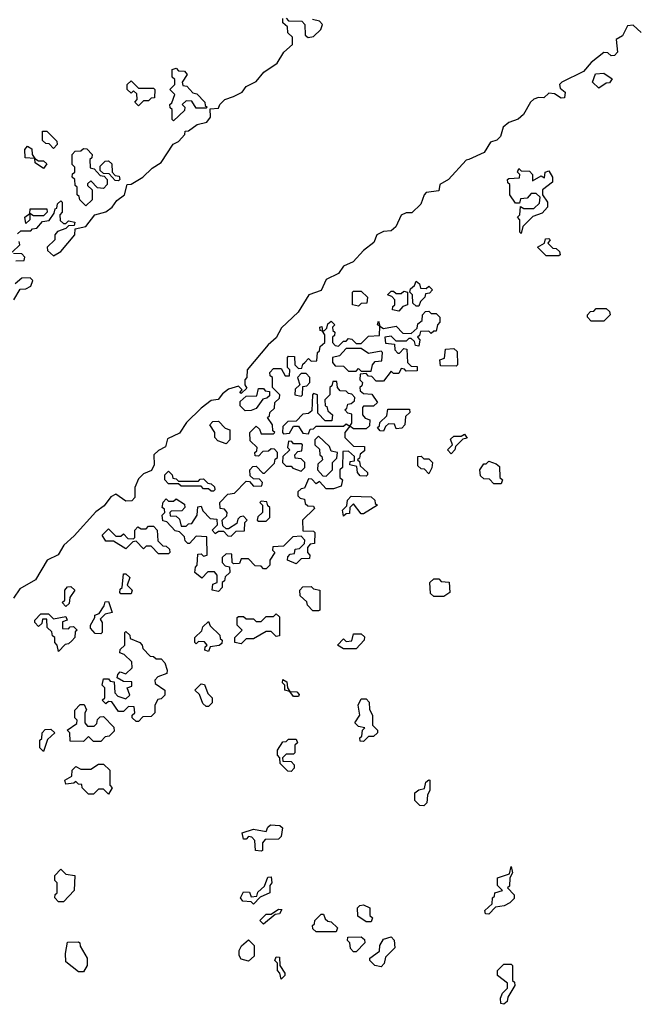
# Model space of a CAD drawing. Extents: x 2494118 to 2687960, y 757339 to 915227.
# Tile 190 of 256: x 2666210 to 2668675, y 785930 to 789864. Entities that reach past the tile are written whole.
import ezdxf

# ---------------------------------------------------------------- set-up
doc = ezdxf.new("R2010")
doc.units = 0

msp = doc.modelspace()

# ---------------------------------------------------------------- linework, layer by layer
at = {"layer": '0CON20XD'}
for points in [[(2666201.7, 789008.3), (2666215, 789020), (2666255, 789020), (2666261.7, 789028.3), (2666278.3, 789031.7), (2666301.7, 789058.3), (2666328.3, 789061.7), (2666348.3, 789091.7), (2666351.7, 789108.3), (2666358.3, 789111.7), (2666361.7, 789128.3), (2666375, 789140), (2666380, 789135), (2666380, 789095), (2666370, 789085), (2666371.7, 789061.7), (2666385, 789050), (2666395, 789050), (2666405, 789060), (2666430, 789055), (2666428.3, 789041.7), (2666405, 789040), (2666395, 789030), (2666361.7, 789018.3), (2666350, 789005), (2666350, 788985), (2666320, 788955), (2666321.7, 788941.7), (2666345, 788920), (2666375, 788937.5), (2666430, 789005), (2666431.7, 789028.3), (2666475, 789037.5), (2666510, 789085), (2666555, 789096.7), (2666580, 789115), (2666598, 789142), (2666628.8, 789165), (2666640, 789205), (2666655, 789207.5), (2666702.5, 789235), (2666739.6, 789270.5), (2666775, 789293.8), (2666823.6, 789366.4), (2666845, 789377.5), (2666870, 789405), (2666871.7, 789418.3), (2666885, 789420), (2666920, 789445), (2666957.5, 789455), (2666972.5, 789475), (2666971.7, 789508.3), (2667005, 789510), (2667010, 789525), (2667030, 789545), (2667065, 789556.7), (2667100, 789575), (2667115, 789597.5), (2667155, 789616.7), (2667186, 789654), (2667239.7, 789690.3), (2667266.2, 789733.8), (2667300, 789765), (2667300, 789795), (2667281.7, 789811.7), (2667280, 789835), (2667261.7, 789851.7), (2667261.7, 789868.3)], [(2667275, 789870), (2667285, 789860), (2667338.3, 789858.3), (2667350, 789845), (2667351.7, 789801.7), (2667363, 789793), (2667385, 789797.5), (2667413.3, 789825), (2667420, 789845), (2667408.3, 789858.3), (2667380, 789865)], [(2668695, 789812.5), (2668662.4, 789842.4), (2668640.1, 789839.9), (2668620, 789800), (2668594.2, 789785), (2668600, 789735), (2668588.3, 789721.7), (2668575, 789720), (2668561.7, 789731.7), (2668545, 789732.5), (2668495, 789692.5), (2668463.3, 789656.7), (2668377.5, 789615), (2668367.5, 789605), (2668370, 789590), (2668390, 789575), (2668388.3, 789551.7), (2668375, 789550), (2668347.5, 789567.5), (2668325, 789570), (2668305, 789552.5), (2668283.6, 789553.6), (2668265, 789546), (2668252, 789535), (2668224, 789486), (2668203.3, 789466.7), (2668165, 789453.8), (2668143.3, 789435), (2668132.5, 789397.5), (2668117, 789383), (2668092.5, 789375), (2668066.2, 789333.8), (2668005, 789306.2), (2667995, 789303.3), (2667923.9, 789226.1), (2667890, 789205), (2667885, 789180), (2667835, 789173.3), (2667826.7, 789165), (2667813.3, 789126.7), (2667777, 789093), (2667755, 789092.5), (2667735, 789082.5), (2667713.3, 789036.7), (2667695, 789020), (2667665, 789017.5), (2667637.5, 789005), (2667626.2, 788973.8), (2667585, 788942.5), (2667543, 788897), (2667505, 788880), (2667485, 788850), (2667435, 788826.2), (2667415, 788782.5), (2667366.2, 788765), (2667323.8, 788696.2), (2667257, 788633), (2667235, 788592.5), (2667203.3, 788565), (2667120, 788465), (2667117.5, 788435), (2667110, 788425), (2667110, 788405), (2667118.3, 788391.7), (2667095, 788370), (2667090, 788375), (2667100, 788385), (2667085, 788400), (2667045, 788387.5), (2667020.4, 788369.5), (2667003, 788347), (2666975, 788342.5), (2666935, 788312.5), (2666877.5, 788255), (2666848.3, 788211.7), (2666800.4, 788189.5), (2666793, 788157), (2666765, 788143.3), (2666746.7, 788125), (2666747.5, 788085), (2666736.7, 788063.3), (2666705, 788050), (2666685, 788030), (2666670, 787995), (2666670, 787955), (2666658.3, 787941.7), (2666635, 787940), (2666595, 787968), (2666575, 787958), (2666548, 787922), (2666515, 787898), (2666428.3, 787801.7), (2666386.2, 787765), (2666364, 787726), (2666320, 787705), (2666273.3, 787626.7), (2666210, 787590), (2666185, 787552.5)], [(2666825, 789460), (2666820, 789465), (2666820, 789505), (2666811.7, 789511.7), (2666810, 789525), (2666818.3, 789531.7), (2666830, 789565), (2666810, 789585), (2666830, 789605), (2666830, 789625), (2666820, 789635), (2666820, 789665), (2666835, 789670), (2666845, 789660), (2666868.3, 789658.3), (2666880, 789645), (2666860, 789615), (2666861.7, 789601.7), (2666878.3, 789598.3), (2666901.7, 789571.7), (2666918.3, 789568.3), (2666950, 789535), (2666951.7, 789521.7), (2666960, 789515), (2666955, 789510), (2666915, 789510), (2666898.3, 789538.3), (2666875, 789540), (2666860, 789525), (2666870, 789515), (2666868.3, 789501.7), (2666825, 789460)], [(2668525, 789590), (2668500, 789615), (2668511.7, 789648.3), (2668545, 789650), (2668578.3, 789628.3), (2668568.3, 789611.7), (2668555, 789610), (2668525, 789590)], [(2666685, 789520), (2666670, 789535), (2666680, 789545), (2666678.3, 789568.3), (2666665, 789580), (2666655, 789570), (2666640, 789585), (2666640, 789605), (2666655, 789620), (2666685, 789590), (2666745, 789590), (2666750, 789585), (2666748.3, 789551.7), (2666735, 789550), (2666725, 789540), (2666705, 789540), (2666685, 789520)], [(2666345, 789350), (2666328.3, 789368.3), (2666315, 789370), (2666301.7, 789381.7), (2666301.7, 789418.3), (2666318.3, 789418.3), (2666358.3, 789378.3), (2666360, 789365), (2666345, 789350)], [(2666305, 789270), (2666271.7, 789291.7), (2666270, 789310), (2666231.7, 789311.7), (2666230, 789345), (2666241.7, 789358.3), (2666258.3, 789348.3), (2666260, 789325), (2666270, 789310), (2666285, 789300), (2666305, 789300), (2666318.3, 789288.3), (2666305, 789270)], [(2666475, 789120), (2666450, 789145), (2666448.3, 789158.3), (2666440, 789165), (2666440, 789195), (2666431.7, 789201.7), (2666430, 789225), (2666420, 789235), (2666421.7, 789248.3), (2666430, 789255), (2666430, 789275), (2666420, 789285), (2666420, 789325), (2666431.7, 789338.3), (2666455, 789340), (2666465, 789350), (2666478.3, 789348.3), (2666500, 789325), (2666498.3, 789311.7), (2666490, 789305), (2666491.7, 789271.7), (2666508.3, 789268.3), (2666531.7, 789241.7), (2666548.3, 789238.3), (2666560, 789225), (2666560, 789205), (2666545, 789190), (2666521.7, 789191.7), (2666495, 789220), (2666481.7, 789208.3), (2666481.7, 789201.7), (2666500, 789185), (2666500, 789145), (2666475, 789120)], [(2666605, 789220), (2666591.7, 789221.7), (2666568.3, 789248.3), (2666545, 789250), (2666531.7, 789261.7), (2666531.7, 789278.3), (2666551.7, 789298.3), (2666565, 789300), (2666578.3, 789288.3), (2666580, 789255), (2666591.7, 789241.7), (2666608.3, 789238.3), (2666610, 789225), (2666605, 789220)], [(2668215, 789010), (2668210, 789015), (2668210, 789065), (2668200, 789075), (2668210, 789085), (2668211.7, 789118.3), (2668225, 789110), (2668265, 789110), (2668288.3, 789131.7), (2668290, 789155), (2668275, 789170), (2668255, 789170), (2668238.3, 789151.7), (2668211.7, 789148.3), (2668208.3, 789131.7), (2668191.7, 789131.7), (2668170, 789165), (2668170, 789205), (2668161.7, 789211.7), (2668160, 789225), (2668165, 789230), (2668208.3, 789231.7), (2668210, 789245), (2668200, 789255), (2668205, 789270), (2668215, 789260), (2668248.3, 789258.3), (2668260, 789245), (2668260, 789220), (2668295, 789240), (2668308.3, 789231.7), (2668310, 789255), (2668325, 789260), (2668340, 789235), (2668340, 789215), (2668300, 789185), (2668300, 789165), (2668320, 789135), (2668320, 789115), (2668298.3, 789091.7), (2668261.7, 789078.3), (2668221.7, 789038.3), (2668215, 789010)], [(2666235, 789050), (2666230, 789075), (2666250, 789090), (2666251.7, 789108.3), (2666318.3, 789108.3), (2666320, 789095), (2666305, 789080), (2666265, 789080), (2666250, 789090), (2666250, 789065), (2666235, 789050)], [(2666180, 788935), (2666210, 788965), (2666208.3, 788978.3)], [(2668365, 788920), (2668315, 788920), (2668280, 788955), (2668308.3, 788971.7), (2668311.7, 788988.3), (2668325, 788990), (2668330, 788985), (2668321.7, 788971.7), (2668341.7, 788951.7), (2668355, 788950), (2668368.3, 788938.3), (2668370, 788925), (2668365, 788920)], [(2666195, 788900), (2666228.3, 788901.7), (2666230, 788915), (2666218.3, 788928.3), (2666185, 788930)], [(2666186.7, 788745), (2666212.5, 788787.5), (2666235, 788788.8), (2666255, 788800), (2666262.5, 788822.5), (2666252.5, 788832.5), (2666218.3, 788831.7), (2666191.7, 788808.3)], [(2667805, 788720), (2667795, 788720), (2667781.7, 788731.7), (2667780, 788765), (2667770, 788775), (2667771.7, 788788.3), (2667788.3, 788801.7), (2667795, 788820), (2667808.3, 788808.3), (2667811.7, 788791.7), (2667835, 788790), (2667845, 788800), (2667860, 788785), (2667848.3, 788771.7), (2667831.7, 788768.3), (2667830, 788755), (2667811.7, 788738.3), (2667805, 788720)], [(2667565, 788720), (2667540, 788725), (2667540, 788775), (2667545, 788780), (2667575, 788780), (2667600, 788755), (2667598.3, 788731.7), (2667575, 788730), (2667565, 788720)], [(2667725, 788700), (2667700, 788705), (2667701.7, 788718.3), (2667710, 788725), (2667710, 788745), (2667698.3, 788758.3), (2667680, 788765), (2667695, 788780), (2667705, 788780), (2667715, 788770), (2667735, 788770), (2667745, 788780), (2667760, 788775), (2667760, 788725), (2667741.7, 788718.3), (2667725, 788700)], [(2667005, 787580), (2666980, 787585), (2666981.7, 787608.3), (2667000, 787615), (2667000, 787645), (2666988.3, 787658.3), (2666961.7, 787658.3), (2666937.5, 787632.5), (2666910, 787655), (2666913, 787677), (2666920, 787685), (2666921.7, 787728.3), (2666935, 787730), (2666945, 787720), (2666960, 787725), (2666958.3, 787798.3), (2666915, 787800), (2666888.3, 787771.7), (2666881.7, 787771.7), (2666871.7, 787781.7), (2666868.3, 787798.3), (2666848.3, 787818.3), (2666831.7, 787821.7), (2666798.3, 787858.3), (2666781.7, 787861.7), (2666780, 787885), (2666790, 787895), (2666788.3, 787908.3), (2666780, 787915), (2666783, 787937), (2666795, 787950), (2666805, 787940), (2666825, 787940), (2666835, 787950), (2666868.3, 787928.3), (2666870, 787915), (2666858.3, 787901.7), (2666815, 787900), (2666810, 787895), (2666811.7, 787881.7), (2666835, 787880), (2666848.3, 787868.3), (2666855, 787840), (2666875, 787840), (2666885, 787850), (2666898.3, 787851.7), (2666920, 787885), (2666921.7, 787918.3), (2666935, 787920), (2666941.7, 787901.7), (2666971.7, 787871.7), (2666998.3, 787868.3), (2667000, 787845), (2666980, 787825), (2666991.7, 787811.7), (2667005, 787820), (2667025, 787820), (2667041.7, 787801.7), (2667055, 787800), (2667075, 787820), (2667108.3, 787821.7), (2667110, 787855), (2667120, 787865), (2667105, 787880), (2667091.7, 787878.3), (2667081.7, 787868.3), (2667078.3, 787851.7), (2667045, 787830), (2667035, 787830), (2667021.7, 787841.7), (2667020, 787865), (2667038.3, 787881.7), (2667040, 787895), (2667028.3, 787908.3), (2667011.7, 787911.7), (2667010, 787935), (2667041.7, 787968.3), (2667068.3, 787971.7), (2667115, 788020), (2667128.3, 788018.3), (2667145, 788000), (2667178.3, 788001.7), (2667180, 788015), (2667168.3, 788028.3), (2667145, 788030), (2667131.7, 788041.7), (2667130, 788065), (2667141.7, 788078.3), (2667155, 788080), (2667181.7, 788051.7), (2667188.3, 788051.7), (2667228.3, 788091.7), (2667231.7, 788108.3), (2667240, 788115), (2667240, 788135), (2667228.3, 788148.3), (2667215, 788150), (2667205, 788140), (2667181.7, 788138.3), (2667165, 788120), (2667151.7, 788121.7), (2667150, 788135), (2667158.3, 788141.7), (2667160, 788155), (2667131.7, 788181.7), (2667130, 788215), (2667155, 788240), (2667168.3, 788228.3), (2667175, 788210), (2667225, 788210), (2667230, 788215), (2667221.7, 788221.7), (2667220, 788245), (2667200, 788275), (2667208.3, 788281.7), (2667210, 788295), (2667228.3, 788311.7), (2667230, 788335), (2667248.3, 788351.7), (2667250, 788365), (2667220, 788395), (2667220, 788435), (2667211.7, 788441.7), (2667210, 788455), (2667225, 788470), (2667255, 788470), (2667271.7, 788441.7), (2667288.3, 788441.7), (2667290, 788465), (2667280, 788475), (2667280, 788515), (2667285, 788520), (2667308.3, 788518.3), (2667310, 788485), (2667325, 788470), (2667338.3, 788471.7), (2667341.7, 788488.3), (2667350, 788495), (2667365, 788510), (2667375, 788500), (2667398.3, 788501.7), (2667400, 788535), (2667408.3, 788541.7), (2667411.7, 788558.3), (2667430, 788575), (2667430, 788605), (2667420, 788620), (2667411.7, 788621.7), (2667410, 788635), (2667418.3, 788638.3), (2667420, 788620), (2667428.3, 788621.7), (2667438.3, 788631.7), (2667441.7, 788648.3), (2667455, 788660), (2667470, 788645), (2667460, 788635), (2667461.7, 788621.7), (2667470, 788615), (2667468.3, 788601.7), (2667460, 788595), (2667460, 788575), (2667471.7, 788561.7), (2667485, 788560), (2667505, 788580), (2667515, 788580), (2667525, 788590), (2667538.3, 788588.3), (2667555, 788570), (2667575, 788570), (2667605, 788600), (2667648.3, 788601.7), (2667650, 788640), (2667640, 788645), (2667645, 788660), (2667650, 788640), (2667665, 788630), (2667715, 788640), (2667741.7, 788611.7), (2667775, 788610), (2667798.3, 788631.7), (2667801.7, 788648.3), (2667818.3, 788661.7), (2667820, 788685), (2667831.7, 788698.3), (2667845, 788700), (2667855, 788690), (2667875, 788690), (2667890, 788675), (2667890, 788655), (2667880, 788645), (2667875, 788620), (2667865, 788620), (2667855, 788610), (2667845, 788620), (2667811.7, 788618.3), (2667808.3, 788601.7), (2667800, 788595), (2667810, 788585), (2667805, 788560), (2667791.7, 788561.7), (2667788.3, 788578.3), (2667775, 788590), (2667765, 788590), (2667755, 788580), (2667715, 788580), (2667695, 788600), (2667670, 788595), (2667671.7, 788571.7), (2667708.3, 788568.3), (2667710, 788545), (2667721.7, 788531.7), (2667728.3, 788531.7), (2667745, 788550), (2667758.3, 788548.3), (2667760, 788495), (2667775, 788480), (2667798.3, 788478.3), (2667798.3, 788461.7), (2667755, 788460), (2667748.3, 788468.3), (2667735, 788470), (2667725, 788450), (2667705, 788450), (2667695, 788460), (2667665, 788420), (2667635, 788420), (2667618.3, 788438.3), (2667605, 788440), (2667595, 788450), (2667571.7, 788448.3), (2667570, 788425), (2667580, 788415), (2667578.3, 788401.7), (2667570, 788395), (2667571.7, 788381.7), (2667585, 788370), (2667618.3, 788368.3), (2667640, 788335), (2667625, 788320), (2667585, 788320), (2667580, 788315), (2667580, 788285), (2667591.7, 788271.7), (2667610, 788265), (2667608.3, 788241.7), (2667595, 788230), (2667545, 788230), (2667530, 788240), (2667510, 788215), (2667510, 788195), (2667545, 788160), (2667588.3, 788158.3), (2667588.3, 788141.7), (2667571.7, 788128.3), (2667568.3, 788111.7), (2667560, 788105), (2667568.3, 788098.3), (2667571.7, 788081.7), (2667600, 788055), (2667600, 788045), (2667595, 788040), (2667571.7, 788041.7), (2667560, 788055), (2667558.3, 788078.3), (2667530, 788085), (2667531.7, 788098.3), (2667548.3, 788101.7), (2667548.3, 788118.3), (2667525, 788140), (2667501.7, 788138.3), (2667500, 788075), (2667490, 788065), (2667490, 788035), (2667500, 788025), (2667495, 788000), (2667465, 787990), (2667435, 787990), (2667408.3, 788018.3), (2667395, 788010), (2667378.3, 788028.3), (2667365, 788030), (2667348.3, 787991.7), (2667335, 787990), (2667321.7, 787978.3), (2667321.7, 787961.7), (2667331.7, 787951.7), (2667348.3, 787948.3), (2667351.7, 787931.7), (2667361.7, 787921.7), (2667385, 787920), (2667388.3, 787911.7), (2667340, 787865), (2667341.7, 787821.7), (2667385, 787820), (2667390, 787815), (2667388.3, 787771.7), (2667371.7, 787768.3), (2667360, 787755), (2667360, 787735), (2667370, 787725), (2667368.3, 787711.7), (2667335, 787710), (2667315, 787690), (2667280, 787705), (2667281.7, 787718.3), (2667291.7, 787728.3), (2667308.3, 787731.7), (2667311.7, 787748.3), (2667328.3, 787751.7), (2667348.3, 787771.7), (2667350, 787785), (2667335, 787800), (2667301.7, 787798.3), (2667265, 787760), (2667221.7, 787758.3), (2667220, 787745), (2667230, 787735), (2667210, 787705), (2667210, 787685), (2667195, 787670), (2667185, 787670), (2667175, 787680), (2667151.7, 787681.7), (2667125, 787710), (2667095, 787710), (2667088.3, 787691.7), (2667065, 787690), (2667060, 787695), (2667058.3, 787728.3), (2667035, 787730), (2667020, 787715), (2667020, 787695), (2667031.7, 787681.7), (2667048.3, 787678.3), (2667050, 787655), (2667031.7, 787638.3), (2667028.3, 787621.7), (2667020, 787615), (2667020, 787595), (2667005, 787580)], [(2668545, 788660), (2668495, 788660), (2668480, 788675), (2668480, 788685), (2668491.7, 788698.3), (2668505, 788700), (2668515, 788710), (2668555, 788710), (2668568.3, 788698.3), (2668570, 788685), (2668545, 788660)], [(2667615, 788460), (2667620, 788485), (2667631.7, 788498.3), (2667658.3, 788501.7), (2667660, 788535), (2667655, 788540), (2667605, 788530), (2667575, 788550), (2667515, 788550), (2667488.3, 788521.7), (2667460, 788515), (2667460, 788495), (2667471.7, 788481.7), (2667505, 788480), (2667525, 788460), (2667555, 788460), (2667565, 788470), (2667575, 788460), (2667615, 788460)], [(2667955, 788480), (2667891.7, 788481.7), (2667890, 788505), (2667908.3, 788511.7), (2667911.7, 788548.3), (2667945, 788550), (2667958.3, 788538.3), (2667960, 788485), (2667955, 788480)], [(2667335, 788360), (2667340, 788365), (2667341.7, 788398.3), (2667358.3, 788401.7), (2667370, 788415), (2667370, 788435), (2667355, 788450), (2667335, 788450), (2667320, 788435), (2667330, 788405), (2667311.7, 788388.3), (2667310, 788365), (2667335, 788360)], [(2667365, 788210), (2667371.7, 788228.3), (2667385, 788230), (2667395, 788240), (2667505, 788240), (2667515, 788250), (2667530, 788240), (2667538.3, 788251.7), (2667538.3, 788288.3), (2667521.7, 788291.7), (2667510, 788305), (2667518.3, 788311.7), (2667521.7, 788328.3), (2667535, 788330), (2667548.3, 788341.7), (2667550, 788355), (2667538.3, 788368.3), (2667525, 788370), (2667515, 788380), (2667491.7, 788381.7), (2667480, 788395), (2667478.3, 788418.3), (2667461.7, 788418.3), (2667458.3, 788401.7), (2667450, 788395), (2667450, 788365), (2667430, 788345), (2667431.7, 788321.7), (2667438.3, 788318.3), (2667441.7, 788301.7), (2667460, 788285), (2667458.3, 788261.7), (2667431.7, 788261.7), (2667401.7, 788291.7), (2667400, 788365), (2667385, 788370), (2667380, 788365), (2667378.3, 788301.7), (2667365, 788290), (2667341.7, 788288.3), (2667315, 788260), (2667281.7, 788258.3), (2667261.7, 788238.3), (2667260, 788215), (2667265, 788210), (2667288.3, 788211.7), (2667305, 788240), (2667325, 788240), (2667341.7, 788211.7), (2667365, 788210)], [(2667111.7, 788301.7), (2667091.7, 788321.7), (2667091.7, 788338.3), (2667115, 788360), (2667158.3, 788361.7), (2667165, 788390), (2667185, 788390), (2667191.7, 788381.7), (2667208.3, 788378.3), (2667208.3, 788361.7), (2667198.3, 788351.7), (2667181.7, 788348.3), (2667155, 788310), (2667135, 788302.5), (2667111.7, 788301.7)], [(2667665, 788220), (2667651.7, 788221.7), (2667640, 788235), (2667648.3, 788241.7), (2667650, 788255), (2667678.3, 788281.7), (2667681.7, 788308.3), (2667768.3, 788308.3), (2667770, 788295), (2667751.7, 788278.3), (2667750, 788245), (2667738.3, 788231.7), (2667715, 788230), (2667708.3, 788248.3), (2667685, 788250), (2667671.7, 788238.3), (2667665, 788220)], [(2667035, 788170), (2667001.7, 788181.7), (2666990, 788195), (2666990, 788215), (2666970, 788245), (2666981.7, 788258.3), (2667005, 788260), (2667031.7, 788231.7), (2667050, 788225), (2667050, 788185), (2667035, 788170)], [(2667335, 788060), (2667350, 788075), (2667350, 788095), (2667335, 788110), (2667311.7, 788111.7), (2667310, 788125), (2667321.7, 788138.3), (2667338.3, 788141.7), (2667340, 788165), (2667335, 788170), (2667305, 788170), (2667298.3, 788178.3), (2667285, 788180), (2667280, 788155), (2667290, 788145), (2667261.7, 788118.3), (2667260, 788095), (2667275, 788080), (2667295, 788080), (2667301.7, 788071.7), (2667335, 788060)], [(2667435, 788040), (2667460, 788065), (2667460, 788095), (2667478.3, 788111.7), (2667480, 788135), (2667455, 788140), (2667448.3, 788158.3), (2667405, 788200), (2667390, 788185), (2667390, 788165), (2667408.3, 788148.3), (2667410, 788125), (2667418.3, 788118.3), (2667420, 788105), (2667401.7, 788088.3), (2667400, 788065), (2667421.7, 788041.7), (2667435, 788040)], [(2667935, 788130), (2667920, 788145), (2667940, 788165), (2667931.7, 788188.3), (2667945, 788200), (2667975, 788200), (2667988.3, 788208.3), (2667998.3, 788191.7), (2667981.7, 788188.3), (2667951.7, 788158.3), (2667950, 788145), (2667935, 788130)], [(2667845, 788050), (2667828.3, 788068.3), (2667815, 788070), (2667801.7, 788081.7), (2667801.7, 788118.3), (2667815, 788120), (2667825, 788110), (2667845, 788110), (2667860, 788095), (2667857, 788073), (2667845, 788050)], [(2668135, 788010), (2668105, 788010), (2668088.3, 788028.3), (2668065, 788030), (2668051.7, 788041.7), (2668050, 788065), (2668065, 788090), (2668075, 788090), (2668085, 788100), (2668115, 788090), (2668128.3, 788078.3), (2668130, 788035), (2668140, 788025), (2668135, 788010)], [(2666985, 787980), (2666975, 787980), (2666965, 787990), (2666945, 787990), (2666935, 788000), (2666855, 788000), (2666845, 788010), (2666805, 788010), (2666790, 788025), (2666790, 788045), (2666805, 788060), (2666820, 788045), (2666821.7, 788031.7), (2666835, 788030), (2666845, 788020), (2666925, 788020), (2666931.7, 788028.3), (2666945, 788030), (2666961.7, 788011.7), (2666975, 788010), (2666988.3, 787998.3), (2666990, 787985), (2666985, 787980)], [(2667195, 787860), (2667210, 787875), (2667210, 787915), (2667201.7, 787921.7), (2667198.3, 787938.3), (2667175, 787940), (2667170, 787935), (2667180, 787925), (2667180, 787895), (2667161.7, 787878.3), (2667160, 787865), (2667165, 787860), (2667195, 787860)], [(2667505, 787880), (2667500, 787905), (2667518.3, 787921.7), (2667520, 787945), (2667535, 787960), (2667615, 787957.5), (2667630, 787945), (2667631.7, 787931.7), (2667640, 787925), (2667585, 787890), (2667575, 787890), (2667545, 787930), (2667530, 787915), (2667528.3, 787891.7), (2667515, 787890), (2667505, 787880)], [(2666805, 787730), (2666765, 787730), (2666735, 787760), (2666715, 787760), (2666705, 787750), (2666675, 787780), (2666661.7, 787778.3), (2666635, 787750), (2666585, 787780), (2666555, 787780), (2666540, 787805), (2666565, 787830), (2666595, 787800), (2666615, 787800), (2666625, 787810), (2666641.7, 787791.7), (2666665, 787790), (2666670, 787795), (2666670, 787825), (2666681.7, 787838.3), (2666695, 787830), (2666715, 787830), (2666725, 787840), (2666745, 787840), (2666760, 787825), (2666761.7, 787781.7), (2666781.7, 787761.7), (2666795, 787760), (2666808.3, 787748.3), (2666810, 787735), (2666805, 787730)], [(2666655, 787570), (2666615, 787570), (2666610, 787575), (2666611.7, 787588.3), (2666620, 787595), (2666625, 787650), (2666635, 787650), (2666650, 787635), (2666640, 787605), (2666660, 787585), (2666655, 787570)], [(2667905, 787560), (2667865, 787560), (2667851.7, 787571.7), (2667850, 787615), (2667865, 787630), (2667885, 787630), (2667895, 787620), (2667927, 787617), (2667930, 787575), (2667905, 787560)], [(2666395, 787520), (2666380, 787535), (2666390, 787545), (2666390, 787585), (2666401.7, 787598.3), (2666415, 787600), (2666430, 787585), (2666410, 787555), (2666408.3, 787531.7), (2666395, 787520)], [(2667381.7, 787501.7), (2667360, 787525), (2667358.3, 787538.3), (2667331.7, 787561.7), (2667330, 787585), (2667341.7, 787598.3), (2667375, 787600), (2667385, 787590), (2667410, 787585), (2667410, 787505), (2667405, 787502.5), (2667381.7, 787501.7)], [(2666535, 787410), (2666511.7, 787411.7), (2666493, 787433), (2666492.5, 787445), (2666510, 787475), (2666510, 787485), (2666528.3, 787491.7), (2666548.3, 787521.7), (2666551.7, 787538.3), (2666565, 787540), (2666580, 787495), (2666551.7, 787488.3), (2666531.7, 787468.3), (2666540, 787455), (2666540, 787415), (2666535, 787410)], [(2666365, 787340), (2666360, 787365), (2666350, 787375), (2666350, 787395), (2666341.7, 787401.7), (2666338.3, 787418.3), (2666320, 787435), (2666318.3, 787468.3), (2666301.7, 787468.3), (2666298.3, 787451.7), (2666285, 787440), (2666270, 787455), (2666270, 787465), (2666295, 787490), (2666325, 787490), (2666345, 787470), (2666395, 787480), (2666400, 787465), (2666381.7, 787458.3), (2666381.7, 787431.7), (2666405, 787430), (2666411.7, 787438.3), (2666425, 787440), (2666440, 787425), (2666431.7, 787418.3), (2666430, 787395), (2666418.3, 787381.7), (2666405, 787370), (2666391.7, 787368.3), (2666365, 787340)], [(2667095, 787370), (2667070, 787375), (2667070, 787395), (2667100, 787425), (2667080, 787445), (2667080, 787475), (2667085, 787480), (2667105, 787480), (2667115, 787470), (2667145, 787470), (2667155, 787460), (2667175, 787460), (2667195, 787480), (2667225, 787480), (2667235, 787490), (2667248.3, 787478.3), (2667248.3, 787401.7), (2667235, 787400), (2667215, 787420), (2667195, 787420), (2667145, 787390), (2667115, 787390), (2667095, 787370)], [(2666965, 787340), (2666950, 787345), (2666951.7, 787358.3), (2666960, 787365), (2666948.3, 787378.3), (2666925, 787380), (2666915, 787370), (2666910, 787375), (2666910, 787395), (2666938.3, 787421.7), (2666941.7, 787438.3), (2666965, 787460), (2666971.7, 787441.7), (2667010, 787405), (2667011.7, 787391.7), (2667020, 787385), (2667018.3, 787371.7), (2667007, 787363), (2666971.7, 787358.3), (2666965, 787340)], [(2666685, 787060), (2666675, 787060), (2666660, 787075), (2666660, 787085), (2666670, 787095), (2666668.3, 787118.3), (2666645, 787120), (2666625, 787100), (2666605, 787100), (2666578.3, 787138.3), (2666565, 787140), (2666555, 787130), (2666540, 787145), (2666550, 787155), (2666550, 787195), (2666540, 787205), (2666545, 787230), (2666565, 787230), (2666571.7, 787221.7), (2666588.3, 787218.3), (2666590, 787175), (2666601.7, 787161.7), (2666635, 787150), (2666650, 787165), (2666640, 787195), (2666658.3, 787201.7), (2666658.3, 787218.3), (2666625, 787220), (2666600, 787235), (2666601.7, 787248.3), (2666611.7, 787258.3), (2666635, 787250), (2666660, 787275), (2666658.3, 787298.3), (2666628.3, 787328.3), (2666610, 787335), (2666611.7, 787348.3), (2666630, 787365), (2666630, 787415), (2666635, 787420), (2666650, 787405), (2666651.7, 787391.7), (2666690, 787375), (2666700, 787365), (2666701.7, 787351.7), (2666731.7, 787321.7), (2666745, 787320), (2666755, 787310), (2666775, 787310), (2666790, 787295), (2666800, 787265), (2666798.3, 787251.7), (2666761.7, 787238.3), (2666750, 787225), (2666751.7, 787211.7), (2666790, 787185), (2666790, 787165), (2666775, 787150), (2666761.7, 787148.3), (2666750, 787125), (2666750, 787095), (2666735, 787080), (2666701.7, 787078.3), (2666685, 787060)], [(2667555, 787350), (2667505, 787350), (2667480, 787365), (2667505, 787390), (2667515, 787380), (2667538.3, 787381.7), (2667545, 787410), (2667575, 787410), (2667588.3, 787398.3), (2667587.5, 787385), (2667555, 787350)], [(2667325, 787160), (2667305, 787160), (2667290, 787180), (2667270, 787185), (2667270, 787205), (2667260, 787215), (2667261.7, 787228.3), (2667278.3, 787218.3), (2667280, 787195), (2667290, 787180), (2667318.3, 787178.3), (2667327.5, 787167.5), (2667325, 787160)], [(2666965, 787120), (2666955, 787120), (2666941.7, 787131.7), (2666928.3, 787168.3), (2666910, 787185), (2666935, 787210), (2666948.3, 787208.3), (2666961.7, 787171.7), (2666980, 787155), (2666980, 787135), (2666965, 787120)], [(2667585, 786980), (2667571.7, 786981.7), (2667570, 786995), (2667578.3, 787001.7), (2667580, 787025), (2667590, 787035), (2667565, 787040), (2667550, 787055), (2667570, 787085), (2667562.5, 787125), (2667575, 787150), (2667595, 787150), (2667607, 787137), (2667608.3, 787108.3), (2667620, 787085), (2667620, 787045), (2667640, 787025), (2667640, 787015), (2667625, 787000), (2667605, 787000), (2667585, 786980)], [(2666535, 786980), (2666505, 786980), (2666485, 787000), (2666465, 786980), (2666411.7, 786981.7), (2666410, 787015), (2666400, 787025), (2666438.3, 787051.7), (2666440, 787065), (2666430, 787075), (2666430, 787105), (2666451.7, 787128.3), (2666468.3, 787128.3), (2666477, 787107), (2666470, 787095), (2666470, 787055), (2666481.7, 787041.7), (2666508.3, 787041.7), (2666518.3, 787051.7), (2666521.7, 787068.3), (2666531.7, 787078.3), (2666545, 787080), (2666587, 787037), (2666588.3, 787021.7), (2666568.3, 787001.7), (2666551.7, 786998.3), (2666535, 786980)], [(2666305, 786940), (2666290, 786955), (2666290, 786985), (2666298.3, 786991.7), (2666300, 787015), (2666311.7, 787028.3), (2666335, 787030), (2666350, 787015), (2666321.7, 786988.3), (2666305, 786940)], [(2667295, 786860), (2667281.7, 786861.7), (2667251.7, 786891.7), (2667250, 786915), (2667240, 786925), (2667240, 786945), (2667261.7, 786978.3), (2667275, 786980), (2667285, 786990), (2667315, 786990), (2667320, 786975), (2667310, 786965), (2667310, 786935), (2667305, 786930), (2667275, 786930), (2667260, 786915), (2667261.7, 786901.7), (2667295, 786900), (2667307, 786887), (2667307, 786873), (2667295, 786860)], [(2666565, 786770), (2666545, 786790), (2666525, 786790), (2666505, 786770), (2666485, 786770), (2666460, 786795), (2666458.3, 786808.3), (2666445, 786810), (2666435, 786820), (2666427, 786813), (2666395, 786810), (2666390, 786825), (2666418.3, 786841.7), (2666420, 786865), (2666435, 786880), (2666455, 786870), (2666495, 786870), (2666525, 786890), (2666545, 786890), (2666570, 786865), (2666570, 786805), (2666580, 786795), (2666565, 786770)], [(2667825, 786722.5), (2667810, 786725), (2667790, 786745), (2667790, 786775), (2667805, 786787.5), (2667828.3, 786791.7), (2667833, 786817), (2667845, 786827.5), (2667850, 786825), (2667850, 786785), (2667840, 786765), (2667837.5, 786735), (2667825, 786722.5)], [(2667175, 786542.5), (2667152.5, 786545), (2667150, 786585), (2667138.3, 786598.3), (2667125, 786600), (2667115, 786590), (2667105, 786590), (2667100, 786615), (2667145, 786630), (2667195, 786620), (2667201.7, 786638.3), (2667213, 786647), (2667250, 786645), (2667260, 786635), (2667255, 786600), (2667245, 786590), (2667191.7, 786588.3), (2667180, 786575), (2667180, 786545), (2667175, 786542.5)], [(2668085, 786290), (2668071.7, 786291.7), (2668070, 786305), (2668098.3, 786331.7), (2668100, 786355), (2668108.3, 786361.7), (2668110, 786375), (2668140, 786385), (2668120, 786405), (2668120, 786435), (2668168.3, 786451.7), (2668175, 786480), (2668180, 786455), (2668170, 786435), (2668167.5, 786402.5), (2668160, 786395), (2668187, 786367), (2668187, 786353), (2668170, 786335), (2668147, 786323), (2668111.7, 786318.3), (2668085, 786290)], [(2666385, 786340), (2666365, 786340), (2666350, 786355), (2666351.7, 786368.3), (2666360, 786375), (2666360, 786415), (2666350, 786425), (2666350, 786445), (2666375, 786470), (2666395, 786450), (2666430, 786445), (2666427.5, 786385), (2666385, 786340)], [(2667145, 786330), (2667135, 786340), (2667101.7, 786341.7), (2667092.5, 786355), (2667105, 786380), (2667128.3, 786378.3), (2667135, 786360), (2667158.3, 786361.7), (2667161.7, 786378.3), (2667188.3, 786401.7), (2667201.7, 786438.3), (2667215, 786440), (2667217.5, 786415), (2667210, 786405), (2667210, 786375), (2667171.7, 786358.3), (2667145, 786330)], [(2667615, 786260), (2667595, 786260), (2667561.7, 786281.7), (2667560, 786315), (2667570, 786325), (2667585, 786327.5), (2667610, 786315), (2667610, 786285), (2667620, 786275), (2667615, 786260)], [(2667185, 786250), (2667170, 786265), (2667195, 786290), (2667215, 786290), (2667245, 786310), (2667258.3, 786308.3), (2667248.3, 786291.7), (2667231.7, 786288.3), (2667185, 786250)], [(2667475, 786220), (2667395, 786220), (2667381.7, 786231.7), (2667380, 786245), (2667388.3, 786251.7), (2667390, 786265), (2667415, 786290), (2667425, 786290), (2667431.7, 786271.7), (2667441.7, 786261.7), (2667455, 786260), (2667480, 786235), (2667475, 786220)], [(2666465, 786060), (2666445, 786060), (2666395, 786100), (2666393.6, 786133.6), (2666401.7, 786178.3), (2666445, 786180), (2666450, 786175), (2666451.7, 786161.7), (2666480, 786115), (2666480, 786085), (2666465, 786060)], [(2667125, 786102.5), (2667095, 786110), (2667087.5, 786125), (2667087.5, 786145), (2667096.2, 786163.8), (2667125, 786187.5), (2667147.5, 786165), (2667147, 786123), (2667125, 786102.5)], [(2667555, 786140), (2667545, 786140), (2667533, 786153), (2667530, 786175), (2667520, 786185), (2667521.7, 786198.3), (2667575, 786200), (2667588.3, 786188.3), (2667590, 786175), (2667555, 786140)], [(2667655, 786080), (2667630, 786085), (2667610, 786105), (2667610, 786115), (2667648.3, 786141.7), (2667650, 786165), (2667665, 786190), (2667695, 786200), (2667706.4, 786186.4), (2667710, 786155), (2667671.7, 786118.3), (2667667, 786093), (2667655, 786080)], [(2667255, 786030), (2667250, 786055), (2667240, 786065), (2667240, 786095), (2667230, 786105), (2667235, 786120), (2667248.3, 786118.3), (2667250, 786085), (2667270, 786055), (2667270, 786045), (2667255, 786030)], [(2668145, 785930), (2668133, 785933), (2668132.5, 785955), (2668140, 785975), (2668160, 785995), (2668160, 786015), (2668120, 786045), (2668120, 786065), (2668145, 786090), (2668175, 786090), (2668180, 786085), (2668180, 786025), (2668188.3, 786018.3), (2668190, 786005), (2668161.7, 785958.3), (2668158.3, 785941.7), (2668145, 785930)]]:
    msp.add_lwpolyline(points, dxfattribs=at)

doc.saveas('drawing.dxf')
